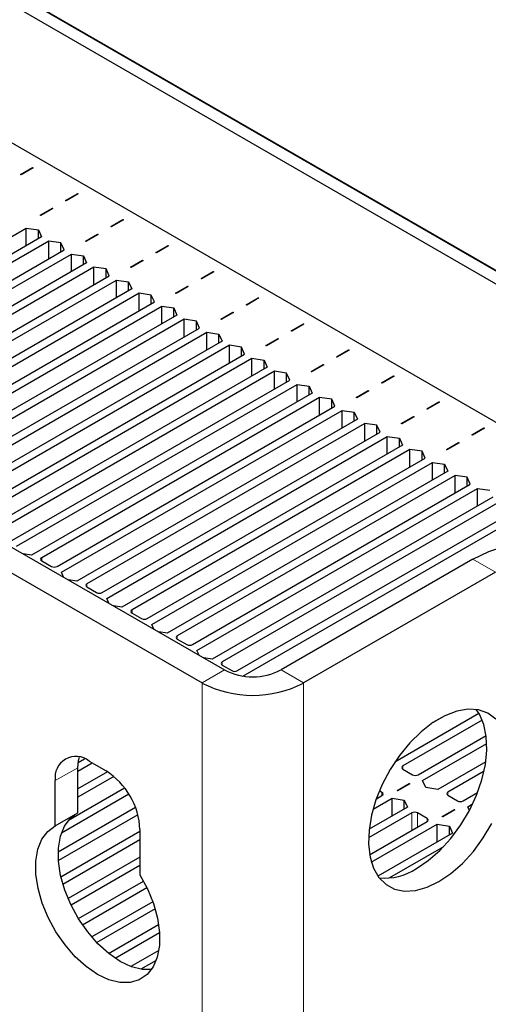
# Paper-space layout 'Blatt2' of a CAD drawing. Header units: millimetres. Extents: x 5 to 418, y 2 to 292.
# Tile 84 of 93: x 281 to 293, y 212 to 236. Entities that reach past the tile are written whole.
import ezdxf

# ---------------------------------------------------------------- set-up
doc = ezdxf.new("R2010")
doc.units = ezdxf.units.MM

psp = doc.layouts.new('Blatt2')

# ---------------------------------------------------------------- linework, layer by layer
at = {"color": 7, "linetype": 'Continuous', "lineweight": 25}
for p, q in [((259.771, 249.561), (305.308, 223.273)), ((260.266, 249.259), (304.813, 223.542)), ((259.983, 249.096), (304.531, 223.379)), ((259.205, 246.075), (305.308, 219.46)), ((281.383, 232.606), (281.688, 232.782)), ((281.702, 232.773), (281.398, 232.598)), ((281.688, 232.782), (281.702, 232.773)), ((281.688, 232.765), (281.688, 232.782)), ((281.398, 232.598), (281.383, 232.606)), ((282.515, 231.953), (282.819, 232.128)), ((282.529, 231.945), (282.515, 231.953)), ((282.833, 232.12), (282.529, 231.945)), ((282.819, 232.128), (282.833, 232.12)), ((282.819, 232.112), (282.819, 232.128)), ((281.878, 231.586), (282.182, 231.761)), ((282.197, 231.753), (281.893, 231.577)), ((282.182, 231.761), (282.197, 231.753)), ((282.182, 231.745), (282.182, 231.761)), ((281.893, 231.577), (281.878, 231.586)), ((283.646, 231.3), (283.95, 231.475)), ((283.964, 231.467), (283.66, 231.292)), ((283.95, 231.475), (283.964, 231.467)), ((283.95, 231.459), (283.95, 231.475)), ((274.493, 227.199), (281.528, 231.261)), ((281.528, 231.261), (281.832, 231.216)), ((281.528, 230.82), (281.528, 231.261)), ((281.832, 231.216), (281.91, 231.041)), ((281.832, 230.996), (281.832, 231.216)), ((283.66, 231.292), (283.646, 231.3)), ((281.91, 231.041), (274.875, 226.979)), ((282.094, 230.934), (275.129, 226.914)), ((282.398, 230.89), (282.094, 230.934)), ((282.094, 230.494), (282.094, 230.934)), ((283.01, 230.932), (283.314, 231.108)), ((283.024, 230.924), (283.01, 230.932)), ((283.328, 231.1), (283.024, 230.924)), ((283.314, 231.108), (283.328, 231.1)), ((283.314, 231.092), (283.314, 231.108)), ((275.511, 226.693), (282.476, 230.714)), ((282.476, 230.714), (282.398, 230.89)), ((282.398, 230.669), (282.398, 230.89)), ((284.778, 230.647), (285.082, 230.822)), ((285.096, 230.814), (284.792, 230.639)), ((285.082, 230.822), (285.096, 230.814)), ((285.082, 230.806), (285.082, 230.822)), ((275.624, 226.546), (282.66, 230.608)), ((282.66, 230.608), (282.964, 230.563)), ((282.66, 230.167), (282.66, 230.608)), ((282.964, 230.563), (283.042, 230.387)), ((282.964, 230.343), (282.964, 230.563)), ((284.141, 230.279), (284.445, 230.455)), ((284.459, 230.447), (284.155, 230.271)), ((284.445, 230.455), (284.459, 230.447)), ((284.445, 230.439), (284.445, 230.455)), ((284.792, 230.639), (284.778, 230.647)), ((283.042, 230.387), (276.006, 226.326)), ((283.225, 230.281), (276.26, 226.261)), ((283.53, 230.236), (283.225, 230.281)), ((283.225, 229.84), (283.225, 230.281)), ((283.607, 230.061), (283.53, 230.236)), ((283.53, 230.016), (283.53, 230.236)), ((284.155, 230.271), (284.141, 230.279)), ((285.909, 229.994), (286.213, 230.169)), ((286.227, 230.161), (285.923, 229.985)), ((286.213, 230.169), (286.227, 230.161)), ((286.213, 230.153), (286.213, 230.169)), ((276.642, 226.04), (283.607, 230.061)), ((276.755, 225.893), (283.791, 229.955)), ((283.791, 229.955), (284.095, 229.91)), ((283.791, 229.514), (283.791, 229.955)), ((285.923, 229.985), (285.909, 229.994)), ((284.173, 229.734), (277.137, 225.673)), ((284.095, 229.91), (284.173, 229.734)), ((284.095, 229.689), (284.095, 229.91)), ((285.273, 229.626), (285.577, 229.802)), ((285.591, 229.794), (285.287, 229.618)), ((285.577, 229.802), (285.591, 229.794)), ((285.577, 229.785), (285.577, 229.802)), ((284.357, 229.628), (277.392, 225.607)), ((284.661, 229.583), (284.357, 229.628)), ((284.357, 229.187), (284.357, 229.628)), ((284.739, 229.408), (284.661, 229.583)), ((284.661, 229.363), (284.661, 229.583)), ((285.287, 229.618), (285.273, 229.626)), ((287.04, 229.34), (287.344, 229.516)), ((287.358, 229.508), (287.054, 229.332)), ((287.344, 229.516), (287.358, 229.508)), ((287.344, 229.5), (287.344, 229.516)), ((277.774, 225.387), (284.739, 229.408)), ((277.887, 225.24), (284.923, 229.302)), ((284.923, 229.302), (285.227, 229.257)), ((284.923, 228.861), (284.923, 229.302)), ((285.227, 229.257), (285.304, 229.081)), ((285.227, 229.036), (285.227, 229.257)), ((287.054, 229.332), (287.04, 229.34)), ((285.304, 229.081), (278.269, 225.02)), ((285.488, 228.975), (278.523, 224.954)), ((285.792, 228.93), (285.488, 228.975)), ((285.488, 228.534), (285.488, 228.975)), ((285.87, 228.755), (285.792, 228.93)), ((285.792, 228.71), (285.792, 228.93)), ((286.404, 228.973), (286.708, 229.149)), ((286.418, 228.965), (286.404, 228.973)), ((286.722, 229.14), (286.418, 228.965)), ((286.708, 229.149), (286.722, 229.14)), ((286.708, 229.132), (286.708, 229.149)), ((278.905, 224.734), (285.87, 228.755)), ((288.172, 228.687), (288.476, 228.863)), ((288.186, 228.679), (288.172, 228.687)), ((288.49, 228.855), (288.186, 228.679)), ((288.476, 228.863), (288.49, 228.855)), ((288.476, 228.847), (288.476, 228.863)), ((279.018, 224.587), (286.054, 228.649)), ((286.054, 228.649), (286.358, 228.604)), ((286.054, 228.208), (286.054, 228.649)), ((286.358, 228.604), (286.436, 228.428)), ((286.358, 228.383), (286.358, 228.604)), ((287.535, 228.32), (287.839, 228.495)), ((287.853, 228.487), (287.549, 228.312)), ((287.839, 228.495), (287.853, 228.487)), ((287.839, 228.479), (287.839, 228.495)), ((286.436, 228.428), (279.4, 224.366)), ((286.62, 228.322), (279.655, 224.301)), ((286.924, 228.277), (286.62, 228.322)), ((286.62, 227.881), (286.62, 228.322)), ((287.001, 228.102), (286.924, 228.277)), ((286.924, 228.057), (286.924, 228.277)), ((287.549, 228.312), (287.535, 228.32)), ((289.303, 228.034), (289.607, 228.21)), ((289.621, 228.202), (289.317, 228.026)), ((289.607, 228.21), (289.621, 228.202)), ((289.607, 228.193), (289.607, 228.21)), ((280.036, 224.081), (287.001, 228.102)), ((280.15, 223.934), (287.185, 227.995)), ((287.185, 227.995), (287.489, 227.951)), ((287.185, 227.555), (287.185, 227.995)), ((287.489, 227.951), (287.567, 227.775)), ((287.489, 227.73), (287.489, 227.951)), ((289.317, 228.026), (289.303, 228.034)), ((287.567, 227.775), (280.531, 223.713)), ((288.667, 227.667), (288.971, 227.842)), ((288.985, 227.834), (288.681, 227.659)), ((288.971, 227.842), (288.985, 227.834)), ((288.971, 227.826), (288.971, 227.842)), ((287.751, 227.669), (280.786, 223.648)), ((281.168, 223.428), (288.133, 227.448)), ((288.055, 227.624), (287.751, 227.669)), ((287.751, 227.228), (287.751, 227.669)), ((288.133, 227.448), (288.055, 227.624)), ((288.055, 227.404), (288.055, 227.624)), ((288.681, 227.659), (288.667, 227.667)), ((290.434, 227.381), (290.738, 227.557)), ((290.753, 227.548), (290.449, 227.373)), ((290.738, 227.557), (290.753, 227.548)), ((290.738, 227.54), (290.738, 227.557)), ((281.281, 223.281), (288.317, 227.342)), ((288.317, 227.342), (288.621, 227.297)), ((288.317, 226.901), (288.317, 227.342)), ((288.621, 227.297), (288.698, 227.122)), ((288.621, 227.077), (288.621, 227.297)), ((290.449, 227.373), (290.434, 227.381)), ((288.698, 227.122), (281.663, 223.06)), ((288.882, 227.016), (281.917, 222.995)), ((289.186, 226.971), (288.882, 227.016)), ((288.882, 226.575), (288.882, 227.016)), ((289.264, 226.795), (289.186, 226.971)), ((289.186, 226.75), (289.186, 226.971)), ((289.798, 227.014), (290.102, 227.189)), ((289.812, 227.006), (289.798, 227.014)), ((290.116, 227.181), (289.812, 227.006)), ((290.102, 227.189), (290.116, 227.181)), ((290.102, 227.173), (290.102, 227.189)), ((282.299, 222.774), (289.264, 226.795)), ((291.566, 226.728), (291.87, 226.903)), ((291.58, 226.72), (291.566, 226.728)), ((291.884, 226.895), (291.58, 226.72)), ((291.87, 226.903), (291.884, 226.895)), ((291.87, 226.887), (291.87, 226.903)), ((282.412, 222.628), (289.448, 226.689)), ((289.83, 226.469), (282.794, 222.407)), ((289.448, 226.689), (289.752, 226.644)), ((289.448, 226.248), (289.448, 226.689)), ((289.752, 226.644), (289.83, 226.469)), ((289.752, 226.424), (289.752, 226.644)), ((290.929, 226.361), (291.233, 226.536)), ((291.248, 226.528), (290.944, 226.352)), ((291.233, 226.536), (291.248, 226.528)), ((291.233, 226.52), (291.233, 226.536)), ((290.014, 226.363), (283.049, 222.342)), ((290.318, 226.318), (290.014, 226.363)), ((290.014, 225.922), (290.014, 226.363)), ((290.396, 226.142), (290.318, 226.318)), ((290.318, 226.097), (290.318, 226.318)), ((290.944, 226.352), (290.929, 226.361)), ((292.697, 226.075), (293.001, 226.25)), ((293.015, 226.242), (292.711, 226.067)), ((293.001, 226.25), (293.015, 226.242)), ((293.001, 226.234), (293.001, 226.25)), ((283.431, 222.121), (290.396, 226.142)), ((283.544, 221.974), (290.579, 226.036)), ((290.579, 226.036), (290.883, 225.991)), ((290.579, 225.595), (290.579, 226.036)), ((290.883, 225.991), (290.961, 225.816)), ((290.883, 225.771), (290.883, 225.991)), ((292.711, 226.067), (292.697, 226.075)), ((290.961, 225.816), (283.925, 221.754)), ((292.061, 225.707), (292.365, 225.883)), ((292.379, 225.875), (292.075, 225.699)), ((292.365, 225.883), (292.379, 225.875)), ((292.365, 225.867), (292.365, 225.883)), ((291.145, 225.709), (284.18, 221.689)), ((284.562, 221.468), (291.527, 225.489)), ((291.449, 225.665), (291.145, 225.709)), ((291.145, 225.269), (291.145, 225.709)), ((291.527, 225.489), (291.449, 225.665)), ((291.449, 225.444), (291.449, 225.665)), ((292.075, 225.699), (292.061, 225.707)), ((284.675, 221.321), (291.711, 225.383)), ((291.711, 225.383), (292.015, 225.338)), ((291.711, 224.942), (291.711, 225.383)), ((292.015, 225.338), (292.093, 225.162)), ((292.015, 225.118), (292.015, 225.338)), ((292.093, 225.162), (285.057, 221.101)), ((292.276, 225.056), (285.311, 221.036)), ((292.58, 225.011), (292.276, 225.056)), ((292.276, 224.615), (292.276, 225.056)), ((292.658, 224.836), (292.58, 225.011)), ((292.58, 224.791), (292.58, 225.011)), ((285.693, 220.815), (292.658, 224.836)), ((285.806, 220.668), (292.842, 224.73)), ((292.842, 224.73), (293.146, 224.685)), ((292.842, 224.289), (292.842, 224.73)), ((293.224, 224.509), (286.188, 220.448)), ((293.408, 224.403), (286.443, 220.382)), ((286.825, 220.162), (293.79, 224.183)), ((286.959, 220.027), (293.973, 224.077)), ((280.984, 223.362), (286.499, 220.178)), ((280.418, 223.036), (285.934, 219.852)), ((281.663, 223.06), (281.454, 223.091)), ((281.917, 222.913), (282.158, 222.774)), ((292.722, 222.954), (287.914, 220.178)), ((282.466, 222.507), (282.412, 222.628)), ((293.288, 222.628), (288.479, 219.852)), ((282.794, 222.407), (282.585, 222.438)), ((283.049, 222.26), (283.289, 222.121)), ((283.597, 221.854), (283.544, 221.974)), ((283.925, 221.754), (283.717, 221.785)), ((284.18, 221.607), (284.42, 221.468)), ((284.728, 221.201), (284.675, 221.321)), ((285.057, 221.101), (284.848, 221.132)), ((285.311, 220.954), (285.552, 220.815)), ((285.86, 220.548), (285.806, 220.668)), ((286.188, 220.448), (285.979, 220.479)), ((286.443, 220.301), (286.683, 220.162)), ((292.877, 219.084), (290.768, 217.866)), ((292.959, 218.919), (290.968, 217.77)), ((291.719, 218.857), (292.027, 219.034)), ((291.35, 217.549), (293.058, 218.535)), ((291.463, 217.403), (293.074, 218.333)), ((282.822, 217.639), (283.183, 217.847)), ((282.83, 217.856), (282.991, 217.949)), ((283.105, 217.892), (283.53, 217.647)), ((293.047, 217.876), (291.845, 217.182)), ((282.822, 216.593), (282.822, 217.728)), ((283.564, 217.626), (282.822, 217.198)), ((290.968, 217.688), (291.209, 217.549)), ((293.003, 217.638), (292.1, 217.117)), ((282.257, 216.266), (282.257, 217.402)), ((283.725, 217.507), (282.822, 216.986)), ((290.823, 217.156), (291.127, 217.331)), ((291.142, 217.323), (290.837, 217.147)), ((291.127, 217.331), (291.142, 217.323)), ((291.127, 217.315), (291.127, 217.331)), ((291.541, 217.227), (291.463, 217.403)), ((282.589, 216.411), (283.993, 217.221)), ((290.445, 217.109), (290.381, 217.145)), ((290.837, 217.147), (290.823, 217.156)), ((291.845, 217.182), (291.541, 217.227)), ((292.481, 216.896), (292.839, 217.103)), ((282.41, 216.095), (284.097, 217.069)), ((290.222, 216.686), (290.7, 216.962)), ((290.304, 216.946), (290.445, 217.027)), ((290.7, 216.962), (291.004, 216.917)), ((290.7, 216.521), (290.7, 216.962)), ((291.004, 216.917), (291.081, 216.741)), ((291.004, 216.696), (291.004, 216.917)), ((292.1, 217.035), (292.34, 216.896)), ((282.257, 216.266), (282.822, 216.593)), ((284.267, 216.726), (282.328, 215.607)), ((291.195, 216.594), (290.107, 215.966)), ((291.081, 216.741), (290.123, 216.188)), ((291.576, 216.455), (291.336, 216.594)), ((291.955, 216.502), (292.259, 216.678)), ((292.273, 216.67), (291.969, 216.494)), ((292.259, 216.678), (292.273, 216.67)), ((292.259, 216.662), (292.259, 216.678)), ((292.595, 216.749), (292.717, 216.82)), ((292.635, 216.657), (292.595, 216.749)), ((284.325, 216.548), (282.334, 215.398)), ((290.134, 215.541), (291.576, 216.374)), ((291.969, 216.494), (291.955, 216.502)), ((282.397, 214.993), (284.378, 216.137)), ((284.378, 216.177), (284.378, 215.042)), ((290.178, 215.354), (291.831, 216.309)), ((292.213, 216.088), (290.342, 215.008)), ((291.831, 216.309), (292.135, 216.264)), ((291.831, 215.868), (291.831, 216.309)), ((292.135, 216.264), (292.213, 216.088)), ((292.135, 216.043), (292.135, 216.264)), ((282.446, 214.809), (284.378, 215.925)), ((291.986, 215.745), (290.63, 214.962)), ((284.378, 215.484), (282.577, 214.444)), ((284.378, 215.272), (282.653, 214.276)), ((282.837, 213.941), (284.469, 214.883)), ((282.937, 213.787), (284.552, 214.719)), ((284.7, 214.364), (283.171, 213.481)), ((284.758, 214.185), (283.297, 213.341)), ((283.591, 213.07), (284.845, 213.794)), ((283.753, 212.951), (284.868, 213.595)), ((284.849, 213.144), (284.153, 212.742)), ((284.784, 212.893), (284.403, 212.673))]:
    psp.add_line(p, q, dxfattribs=at)
at = {"color": 7, "linetype": 'Continuous', "lineweight": 18}
for p, q in [((281.917, 222.913), (281.917, 222.995)), ((293.288, 222.628), (292.722, 222.954)), ((283.049, 222.26), (283.049, 222.342)), ((284.18, 221.607), (284.18, 221.689)), ((285.311, 220.954), (285.311, 221.036)), ((286.443, 220.301), (286.443, 220.382)), ((286.499, 220.178), (285.934, 219.852)), ((287.914, 220.178), (288.479, 219.852)), ((285.934, 76.957), (285.934, 219.852)), ((288.479, 219.852), (288.479, 76.957)), ((282.257, 217.402), (282.822, 217.728)), ((290.968, 217.688), (290.968, 217.77)), ((290.445, 217.027), (290.445, 217.109)), ((292.1, 217.035), (292.1, 217.117)), ((291.195, 216.153), (291.195, 216.594)), ((291.336, 216.235), (291.336, 216.594)), ((291.576, 216.374), (291.576, 216.455))]:
    psp.add_line(p, q, dxfattribs=at)
at = {"color": 7, "linetype": 'Continuous', "lineweight": 25, "flags": 128}
for points in [[(292.722, 222.954), (293.124, 223.153), (293.519, 223.282), (293.897, 223.337), (294.251, 223.318), (294.574, 223.226), (294.722, 223.152)], [(293.295, 218.946), (293.097, 219.092), (292.863, 219.175), (292.602, 219.192), (292.319, 219.145), (292.023, 219.032), (291.723, 218.859), (291.428, 218.63), (291.145, 218.352), (290.883, 218.032), (290.65, 217.68), (290.452, 217.305), (290.295, 216.92), (290.183, 216.534), (290.12, 216.159), (290.107, 215.806), (290.145, 215.484), (290.233, 215.204), (290.368, 214.973), (290.546, 214.797), (290.763, 214.683), (291.011, 214.632), (291.284, 214.647), (291.575, 214.727), (291.873, 214.871)], [(291.308, 215.197), (291.606, 215.399), (291.897, 215.654), (292.17, 215.954), (292.418, 216.291), (292.635, 216.656), (292.813, 217.037), (292.948, 217.424), (293.036, 217.806), (293.074, 218.171), (293.061, 218.51), (292.998, 218.812), (292.886, 219.069), (292.808, 219.184)], [(282.822, 217.728), (282.839, 217.91), (282.859, 217.992)], [(284.663, 212.662), (284.443, 212.667), (284.168, 212.736), (283.883, 212.87), (283.599, 213.065), (283.324, 213.313), (283.068, 213.608), (282.839, 213.938), (282.646, 214.292), (282.494, 214.659), (282.389, 215.027), (282.335, 215.382), (282.333, 215.713), (282.383, 216.009), (282.484, 216.26), (282.632, 216.457), (282.745, 216.548)], [(284.378, 215.042), (284.568, 214.686), (284.716, 214.318), (284.817, 213.951), (284.867, 213.597), (284.865, 213.268), (284.811, 212.976), (284.706, 212.729), (284.555, 212.537), (284.361, 212.406), (284.133, 212.339), (283.877, 212.341), (283.602, 212.41), (283.317, 212.544), (283.033, 212.738), (282.758, 212.987), (282.502, 213.281), (282.273, 213.611), (282.08, 213.966), (281.928, 214.333), (281.824, 214.7), (281.769, 215.056), (281.767, 215.387), (281.818, 215.683), (281.918, 215.933), (282.066, 216.13), (282.257, 216.266)], [(291.873, 214.871), (292.172, 215.072), (292.462, 215.327), (292.736, 215.628), (292.984, 215.965), (293.2, 216.329)]]:
    psp.add_lwpolyline(points, dxfattribs=at)
at = {"color": 7, "linetype": 'Continuous', "lineweight": 25}
for centre, radius, start, end in [((281.933, 222.954), 0.0437, 110.7834, 249.2166), ((282.228, 222.911), 0.154, 242.6097, 297.3903), ((283.064, 222.301), 0.0437, 110.7834, 249.2166), ((283.36, 222.258), 0.154, 242.6097, 297.3903), ((284.196, 221.648), 0.0437, 110.7834, 249.2166), ((284.491, 221.605), 0.154, 242.6097, 297.3903), ((285.327, 220.995), 0.0437, 110.7834, 249.2166), ((285.623, 220.952), 0.154, 242.6097, 297.3903), ((286.458, 220.342), 0.0437, 110.7834, 249.2166), ((287.206, 221.543), 1.537, 242.6097, 297.3903), ((286.754, 220.298), 0.154, 242.6097, 297.3903), ((287.206, 222.308), 2.767, 242.6097, 297.3903), ((282.774, 217.486), 0.524, 50.7967, 189.214), ((282.536, 216.093), 1.844, 2.6055, 57.3945), ((290.984, 217.729), 0.0437, 110.7834, 249.2166), ((291.279, 217.686), 0.154, 242.6097, 297.3903), ((290.43, 217.068), 0.0437, 290.7834, 69.2166), ((292.115, 217.076), 0.0437, 110.7834, 249.2166), ((292.411, 217.033), 0.154, 242.6097, 297.3903), ((291.265, 216.458), 0.154, 62.6097, 117.3903), ((291.561, 216.415), 0.0437, 290.7834, 69.2166), ((290.513, 216.405), 1.446, 264.4301, 303.3243)]:
    psp.add_arc(centre, radius, start, end, dxfattribs=at)

doc.saveas('drawing.dxf')
